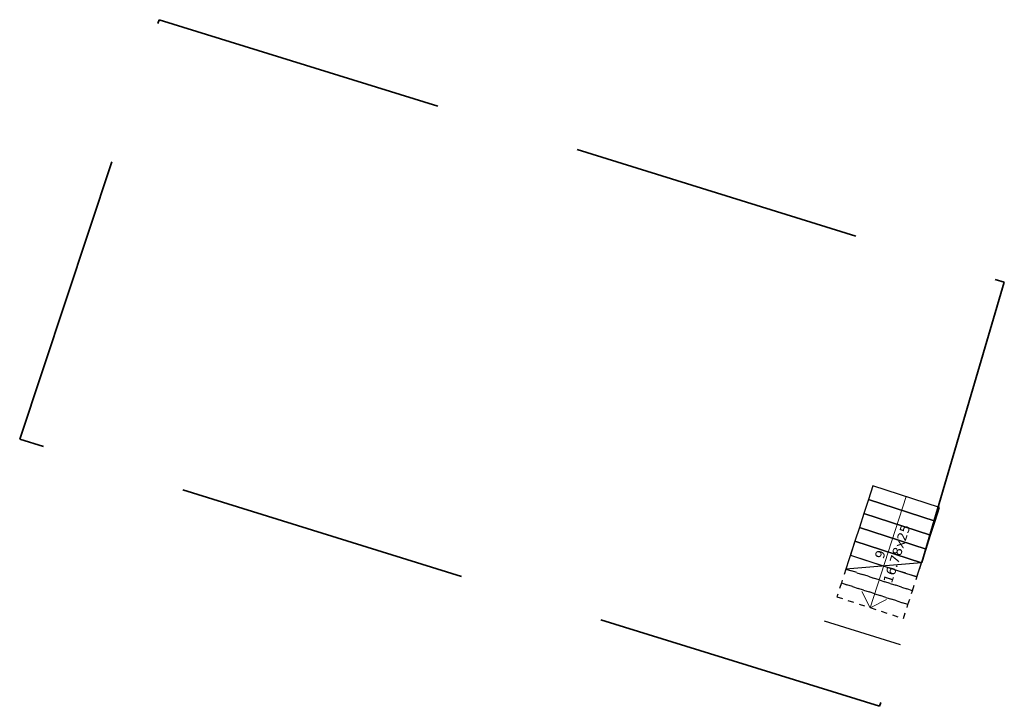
# Model space of a CAD drawing. Header units: centimetres. Extents: x -8592 to 21948, y -2033 to 10821.
# Tile 144 of 147: x 13996 to 14013, y 6413 to 6424. Entities that reach past the tile are written whole.
import ezdxf

# ---------------------------------------------------------------- set-up
doc = ezdxf.new("R2010")
doc.units = ezdxf.units.CM
doc.header["$LTSCALE"] = 10
doc.linetypes.add('DASHED', pattern=[0.75, 0.5, -0.25])
doc.linetypes.add('HIDDEN', pattern=[0.375, 0.25, -0.125])
doc.layers.get('0').update_dxf_attribs({"color": 254})
doc.layers.add('2DA_DETAL', color=253, linetype='Continuous', lineweight=15)
doc.layers.add('2DA_HIDDE', color=253, linetype='HIDDEN')
doc.styles.get("Standard").update_dxf_attribs({"font": 'verdana.ttf'})

# ---------------------------------------------------------------- blocks, each defined once
blk = doc.blocks.new('CPAR_STAIRS_22')
blk.add_lwpolyline([(50, -50), (50, 50), (0, 50), (0, -50)], close=True)
blk = doc.blocks.new('CPAR_STAIRS_21')
at = {"ltscale": 5}
blk.add_lwpolyline([(50, -50), (50, 50), (0, 50), (0, -50)], close=True, dxfattribs=at)
blk = doc.blocks.new('CPAR_STAIRS_31')
for p, q in [((0, 50), (0, -50)), ((0, 50), (100, -50)), ((50, -50), (50, 0)), ((0, -50), (100, -50))]:
    blk.add_line(p, q)
at = {"layer": '2DA_HIDDE', "linetype": 'HIDDEN', "ltscale": 5}
for p, q in [((100, 50), (0, 50)), ((50, 50), (50, 0)), ((100, -50), (100, 50))]:
    blk.add_line(p, q, dxfattribs=at)

msp = doc.modelspace()

# ---------------------------------------------------------------- linework, layer by layer
at = {"color": 1, "linetype": 'DASHED', "lineweight": 35}
msp.add_lwpolyline([(13998.578, 6424.46), (14013.061, 6419.962), (14010.923, 6412.701), (13996.19, 6417.278)], close=True, dxfattribs=at)
at = {"color": 1, "linetype": 'Continuous'}
msp.add_lwpolyline([(14009.973, 6414.167), (14011.276, 6413.758)], dxfattribs=at)
at = {"layer": '2DA_DETAL', "color": 5}
for p in [(14011.38, 6416.293), (14010.621, 6414.667), (14011.04, 6414.532)]:
    msp.add_line(p, (14010.763, 6414.39), dxfattribs=at)

# ---------------------------------------------------------------- block references
at = {"color": 5, "xscale": 0.005000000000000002, "yscale": 0.012, "zscale": 0.01, "rotation": 252.0112050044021}
for name, p in [('CPAR_STAIRS_22', (14011.38, 6416.293)), ('CPAR_STAIRS_22', (14011.38, 6416.293)), ('CPAR_STAIRS_22', (14011.303, 6416.055)), ('CPAR_STAIRS_22', (14011.303, 6416.055)), ('CPAR_STAIRS_22', (14011.226, 6415.817)), ('CPAR_STAIRS_22', (14011.226, 6415.817)), ('CPAR_STAIRS_22', (14011.149, 6415.579)), ('CPAR_STAIRS_22', (14011.149, 6415.579)), ('CPAR_STAIRS_31', (14011.071, 6415.341)), ('CPAR_STAIRS_22', (14011.071, 6415.341))]:
    msp.add_blockref(name, p, dxfattribs=at)
at = {"layer": '2DA_HIDDE', "color": 5, "xscale": 0.005000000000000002, "yscale": 0.012, "zscale": 0.01, "rotation": 252.0112050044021}
for p in [(14010.917, 6414.866), (14010.84, 6414.628)]:
    msp.add_blockref('CPAR_STAIRS_21', p, dxfattribs=at)

# ---------------------------------------------------------------- texts
at = {"color": 5, "linetype": 'Continuous', "lineweight": 30, "insert": (14010.727, 6414.928), "char_height": 0.16, "width": 0.71831, "attachment_point": 1, "rotation": 72.0112}
msp.add_mtext('     9\\P16.78x25\\P  ', dxfattribs=at)

doc.saveas('drawing.dxf')
